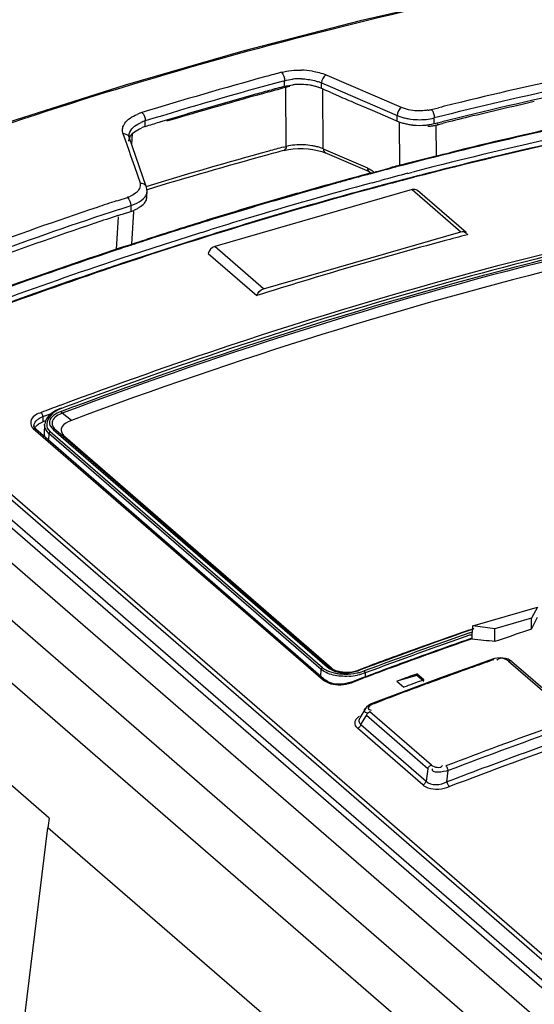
# Model space of a CAD drawing. Header units: inches. Extents: x 0 to 117, y 0 to 83.
# Tile 44 of 60: x 97.848 to 98.472, y 27.986 to 29.18. Entities that reach past the tile are written whole.
import ezdxf

# ---------------------------------------------------------------- set-up
doc = ezdxf.new("R2010")
doc.units = ezdxf.units.IN
doc.header["$LTSCALE"] = 6.431102
doc.header["$MEASUREMENT"] = 0
doc.layers.get('0').update_dxf_attribs({"linetype": 'CONTINUOUS'})

msp = doc.modelspace()

# ---------------------------------------------------------------- linework, layer by layer
at = {"color": 7, "linetype": 'CONTINUOUS'}
for p, q in [((103.4464, 23.5944), (96.9814, 29.1932)), ((96.9162, 29.1744), (103.3812, 23.5756)), ((98.1675, 29.1061), (98.1693, 29.1065)), ((98.1692, 29.0996), (98.1693, 29.1065)), ((98.2211, 29.1128), (98.2195, 29.1135)), ((98.2501, 29.1004), (98.2211, 29.1128)), ((98.1713, 29.0267), (98.1708, 29.0984)), ((98.2142, 29.0969), (98.2142, 29.1037)), ((98.2142, 29.1037), (98.2244, 29.0993)), ((98.2162, 29.0238), (98.2157, 29.0959)), ((98.2244, 29.0993), (98.306, 29.0642)), ((98.3112, 29.074), (98.2501, 29.1004)), ((98.2244, 29.0925), (98.2346, 29.088)), ((98.255, 29.0793), (98.2754, 29.0708)), ((98.2754, 29.0708), (98.3043, 29.0582)), ((98.3148, 29.0727), (98.3112, 29.074)), ((98.3473, 29.0715), (98.3561, 29.0737)), ((98, 29.0507), (98.0001, 29.0577)), ((98.3043, 29.0582), (98.3059, 29.0575)), ((98.3059, 29.0575), (98.306, 29.0642)), ((98.3059, 29.0575), (98.3104, 29.0558)), ((98.3509, 29.0544), (98.3509, 29.0613)), ((98.3509, 29.0544), (98.3603, 29.0567)), ((97.9735, 29.0517), (97.9752, 29.0548)), ((97.991, 29.0538), (97.9952, 29.0559)), ((98.002, 29.0513), (98, 29.0507)), ((98.3083, 29.0561), (98.3086, 29.0033)), ((98.3459, 29.0534), (98.3509, 29.0544)), ((98.3532, 29.0527), (98.3608, 29.0546)), ((98.3535, 29.0151), (98.3532, 29.0527)), ((98.3546, 29.0545), (98.3549, 29.0533)), ((97.973, 29.0423), (97.9776, 29.029)), ((97.9804, 29.039), (97.9804, 29.0398)), ((97.9804, 29.0398), (97.9804, 29.0398)), ((97.9807, 29.0381), (97.9804, 29.039)), ((98.0014, 28.9782), (97.9807, 29.0381)), ((97.9836, 29.0296), (97.9845, 29.042)), ((97.9776, 29.029), (97.98, 29.0224)), ((97.98, 29.0224), (97.9823, 29.0157)), ((98.1679, 29.0258), (98.1713, 29.0267)), ((98.1797, 29.0239), (98.1857, 29.0243)), ((98.2093, 29.022), (98.2145, 29.0205)), ((98.2162, 29.0238), (98.2697, 29.0007)), ((97.9823, 29.0157), (97.9869, 29.0024)), ((98.2145, 29.0205), (98.2186, 29.019)), ((98.2722, 28.9958), (98.2186, 29.0189)), ((98.2186, 29.0189), (98.2186, 29.0189)), ((98.3547, 29.0155), (98.3617, 29.0172)), ((98.3617, 29.0172), (98.3693, 29.0191)), ((97.9869, 29.0024), (97.9938, 28.9824)), ((98.283, 28.9969), (98.2861, 28.9977)), ((98.2861, 28.9977), (98.2974, 29.0007)), ((98.2727, 28.9942), (98.2782, 28.9957)), ((98.2784, 28.9948), (98.2729, 28.9933)), ((98.2782, 28.9957), (98.2806, 28.9963)), ((98.283, 28.996), (98.2784, 28.9948)), ((98.2806, 28.9963), (98.283, 28.9969)), ((98.2813, 28.9842), (98.286, 28.9854)), ((98.319, 28.9941), (98.3247, 28.9956)), ((98.3262, 28.9898), (98.3205, 28.9884)), ((98.3264, 28.9892), (98.3207, 28.9877)), ((98.0023, 28.9726), (98.0022, 28.9747)), ((98.3241, 28.9744), (98.0845, 28.9053)), ((98.2292, 28.9823), (98.2324, 28.9832)), ((98.2757, 28.9827), (98.2813, 28.9842)), ((98.2828, 28.9784), (98.2773, 28.9769)), ((98.283, 28.9778), (98.2774, 28.9763)), ((98.2852, 28.979), (98.2828, 28.9784)), ((98.2877, 28.979), (98.283, 28.9778)), ((98.2875, 28.9796), (98.2852, 28.979)), ((98.2906, 28.9805), (98.2875, 28.9796)), ((98.302, 28.9835), (98.2906, 28.9805)), ((98.324, 28.9744), (98.3831, 28.9233)), ((98.3895, 28.9222), (98.3305, 28.9733)), ((97.9651, 28.9607), (97.9683, 28.9617)), ((97.9683, 28.9617), (97.9784, 28.965)), ((97.9856, 28.9682), (97.9823, 28.9665)), ((97.9883, 28.9699), (97.9856, 28.9682)), ((98.0022, 28.966), (98.0023, 28.9726)), ((97.9685, 28.9504), (97.9805, 28.9543)), ((97.9805, 28.9543), (97.9826, 28.955)), ((97.9826, 28.955), (97.9825, 28.948)), ((97.9945, 28.9539), (97.9974, 28.9563)), ((97.9674, 28.9413), (97.9648, 28.9017)), ((97.9669, 28.9429), (97.9706, 28.9441)), ((97.9706, 28.9441), (97.9738, 28.9451)), ((97.9738, 28.9451), (97.9825, 28.948)), ((97.9837, 28.9082), (97.9864, 28.9477)), ((98.0686, 28.9224), (98.0783, 28.9254)), ((97.9961, 28.9122), (98.0014, 28.914)), ((98.0801, 28.9197), (98.0704, 28.9167)), ((98.0803, 28.9191), (98.0706, 28.916)), ((98.1435, 28.8541), (98.3831, 28.9233)), ((97.9792, 28.9067), (97.986, 28.909)), ((97.986, 28.909), (97.9961, 28.9122)), ((98.1436, 28.8541), (98.0846, 28.9053)), ((98.0764, 28.8969), (98.1355, 28.8458)), ((98.8858, 27.6561), (97.6128, 28.7585)), ((97.6173, 28.7647), (98.8903, 27.6623)), ((97.6402, 28.769), (98.9054, 27.6733)), ((98.9058, 27.6793), (97.6529, 28.7644)), ((97.6001, 28.7276), (98.8658, 27.6315)), ((97.9045, 28.7113), (97.8985, 28.709)), ((97.8727, 28.6976), (97.8758, 28.699)), ((97.8758, 28.699), (97.8864, 28.703)), ((97.8758, 28.699), (97.8758, 28.6927)), ((97.8822, 28.699), (97.8801, 28.6963)), ((97.8847, 28.7016), (97.8822, 28.699)), ((97.8979, 28.7092), (97.8959, 28.7084)), ((97.8979, 28.7053), (97.8996, 28.706)), ((97.9106, 28.6944), (97.8993, 28.7031)), ((97.865, 28.6879), (97.865, 28.6879)), ((97.8654, 28.6858), (97.865, 28.6879)), ((97.8726, 28.6912), (97.8758, 28.6927)), ((97.879, 28.6939), (97.8758, 28.6927)), ((97.8779, 28.6895), (97.8773, 28.6786)), ((97.9106, 28.6944), (97.9065, 28.6926)), ((97.8628, 28.686), (97.8642, 28.6845)), ((97.8642, 28.6845), (98.2165, 28.3793)), ((97.8671, 28.6842), (98.2194, 28.379)), ((97.8812, 28.6851), (97.8826, 28.6828)), ((97.8826, 28.6828), (97.8847, 28.6806)), ((97.8832, 28.6785), (97.8827, 28.6706)), ((98.2136, 28.3924), (97.8832, 28.6785)), ((98.2151, 28.3945), (97.8847, 28.6806)), ((97.8869, 28.685), (97.8889, 28.683)), ((97.8889, 28.683), (98.221, 28.3954)), ((97.8897, 28.6847), (97.8917, 28.6828)), ((97.8917, 28.6828), (98.2237, 28.3952)), ((97.9012, 28.6757), (97.9026, 28.6744)), ((98.2262, 28.3941), (97.9026, 28.6744)), ((98.3977, 28.4452), (98.4761, 28.4679)), ((98.4761, 28.4679), (98.4689, 28.4544)), ((98.4689, 28.4544), (98.4246, 28.4416)), ((98.4689, 28.4412), (98.4764, 28.4559)), ((98.4689, 28.4412), (98.4689, 28.4544)), ((98.393, 28.4401), (98.3989, 28.4422)), ((98.3991, 28.4415), (98.3932, 28.4395)), ((98.3942, 28.4367), (98.3973, 28.4378)), ((98.3976, 28.4415), (98.3977, 28.4452)), ((98.4246, 28.4416), (98.3977, 28.4452)), ((98.4246, 28.4261), (98.4246, 28.4416)), ((98.4689, 28.4412), (98.464, 28.4396)), ((98.3951, 28.4341), (98.3971, 28.4348)), ((98.3285, 28.4061), (98.3234, 28.4042)), ((98.4217, 28.4048), (98.4005, 28.3973)), ((98.424, 28.4055), (98.4217, 28.4048)), ((98.4274, 28.4061), (98.424, 28.4055)), ((98.4375, 28.4057), (98.4342, 28.4062)), ((98.4411, 28.4024), (98.515, 28.3384)), ((98.4453, 28.4019), (98.5192, 28.3379)), ((98.2134, 28.3842), (98.2136, 28.3924)), ((98.2164, 28.3903), (98.2136, 28.3924)), ((98.2198, 28.3885), (98.2164, 28.3903)), ((98.2262, 28.3941), (98.2237, 28.3952)), ((98.259, 28.3916), (98.2614, 28.3925)), ((98.2614, 28.3925), (98.265, 28.3939)), ((98.2616, 28.3891), (98.266, 28.3906)), ((98.2671, 28.3881), (98.2671, 28.3832)), ((98.3044, 28.3973), (98.2994, 28.3954)), ((98.4005, 28.3973), (98.3584, 28.3821)), ((98.2627, 28.3817), (98.2504, 28.3771)), ((98.263, 28.3811), (98.2515, 28.3767)), ((98.265, 28.3826), (98.2627, 28.3817)), ((98.2687, 28.384), (98.265, 28.3826)), ((98.3298, 28.385), (98.3057, 28.378)), ((98.3057, 28.378), (98.3141, 28.3707)), ((98.3584, 28.3821), (98.3164, 28.3665)), ((98.3271, 28.3859), (98.3298, 28.3869)), ((98.3298, 28.3869), (98.3298, 28.385)), ((98.3382, 28.3796), (98.3298, 28.3869)), ((98.3382, 28.3777), (98.3298, 28.385)), ((98.3164, 28.3665), (98.2762, 28.3513)), ((98.3168, 28.3717), (98.3141, 28.3707)), ((98.2673, 28.3448), (98.2604, 28.3335)), ((98.2687, 28.3466), (98.2672, 28.3446)), ((98.3474, 28.2764), (98.2728, 28.341)), ((98.2731, 28.3433), (98.2743, 28.3431)), ((98.2602, 28.3332), (98.26, 28.3328)), ((98.2619, 28.3256), (98.2685, 28.3365)), ((98.3431, 28.2719), (98.2685, 28.3365)), ((98.2695, 28.3397), (98.2708, 28.3393)), ((98.2558, 28.323), (98.2576, 28.321)), ((98.3369, 28.2523), (98.2576, 28.321)), ((98.2605, 28.3269), (98.2619, 28.3256)), ((98.2619, 28.3256), (98.3412, 28.2569)), ((97.8834, 28.212), (97.8081, 28.2772)), ((98.3431, 28.2719), (98.3412, 28.2569)), ((98.3663, 28.2559), (98.368, 28.2697)), ((97.608, 25.9548), (97.8817, 28.2004)), ((98.1504, 27.9677), (97.8817, 28.2004))]:
    msp.add_line(p, q, dxfattribs=at)
for points in [[(98.6643, 29.2605), (98.5454, 29.24), (98.4034, 29.2117), (98.261, 29.179), (98.1185, 29.1421)], [(98.1185, 29.1421), (97.9759, 29.101), (97.8334, 29.0557), (97.6911, 29.0062), (97.5491, 28.9526)], [(98.1689, 29.0219), (98.174, 29.0231), (98.1797, 29.0239)], [(98.1857, 29.0243), (98.1917, 29.0244), (98.1978, 29.024), (98.2037, 29.0232), (98.2093, 29.022)], [(98.2722, 28.9958), (98.2726, 28.9956), (98.274, 28.9948), (98.2746, 28.9943)], [(98.0022, 28.9747), (98.0017, 28.9775), (98.0014, 28.9782)], [(97.8959, 28.7084), (97.8916, 28.7064), (97.8879, 28.7041), (97.8847, 28.7016)], [(97.8979, 28.7092), (97.898, 28.7092), (97.8981, 28.7092), (97.8983, 28.7091), (97.8985, 28.709)], [(97.8993, 28.7031), (97.8992, 28.7034), (97.899, 28.7037), (97.8989, 28.704), (97.8987, 28.7043), (97.8986, 28.7045), (97.8984, 28.7047), (97.8982, 28.705), (97.898, 28.7051), (97.8979, 28.7053)], [(97.8652, 28.6867), (97.8651, 28.6874), (97.865, 28.6879)], [(97.8671, 28.6842), (97.8664, 28.6848), (97.8659, 28.6855), (97.8655, 28.6861), (97.8652, 28.6867)], [(97.8801, 28.6963), (97.8788, 28.6934), (97.878, 28.6904), (97.8779, 28.6895)], [(97.8847, 28.6806), (97.8844, 28.6805), (97.8842, 28.6803), (97.8839, 28.6801), (97.8837, 28.6799), (97.8835, 28.6797), (97.8834, 28.6794), (97.8833, 28.6791), (97.8832, 28.6788), (97.8832, 28.6785)], [(97.8917, 28.6828), (97.8913, 28.683), (97.891, 28.6831), (97.8907, 28.6832), (97.8904, 28.6832), (97.8901, 28.6832), (97.8898, 28.6832), (97.8895, 28.6832), (97.8892, 28.6831), (97.8889, 28.683)], [(98.4233, 28.4042), (98.4229, 28.4045), (98.4225, 28.4047), (98.4222, 28.4048), (98.4218, 28.4048), (98.4217, 28.4048)], [(98.4342, 28.4062), (98.4308, 28.4064), (98.4274, 28.4061)], [(98.4453, 28.4018), (98.4432, 28.4034), (98.4405, 28.4047), (98.4375, 28.4057)], [(98.4453, 28.4019), (98.4451, 28.402), (98.4445, 28.4024), (98.444, 28.4026), (98.4433, 28.4027), (98.4426, 28.4027), (98.4419, 28.4026), (98.4411, 28.4024)], [(98.2136, 28.3924), (98.2136, 28.3927), (98.2137, 28.3929), (98.2138, 28.3932), (98.2139, 28.3935), (98.2141, 28.3937), (98.2143, 28.394), (98.2146, 28.3942), (98.2148, 28.3943), (98.2151, 28.3945)], [(98.2237, 28.3952), (98.2234, 28.3954), (98.223, 28.3956), (98.2227, 28.3956), (98.2224, 28.3957), (98.2221, 28.3957), (98.2218, 28.3957), (98.2215, 28.3956), (98.2213, 28.3955), (98.221, 28.3954)], [(98.259, 28.3916), (98.2591, 28.3917), (98.2592, 28.3918), (98.2594, 28.3918), (98.2595, 28.3918), (98.2597, 28.3918), (98.2598, 28.3917), (98.26, 28.3916), (98.2602, 28.3915), (98.2603, 28.3914)], [(98.2671, 28.3881), (98.2671, 28.3884), (98.267, 28.3887), (98.2669, 28.389), (98.2668, 28.3893), (98.2667, 28.3896), (98.2665, 28.3899), (98.2664, 28.3902), (98.2662, 28.3904), (98.266, 28.3906)], [(98.2215, 28.3776), (98.2198, 28.3788), (98.2194, 28.379)], [(98.2288, 28.3751), (98.226, 28.3758), (98.2236, 28.3766), (98.2215, 28.3776)], [(98.2504, 28.3771), (98.2484, 28.3764), (98.2452, 28.3756)], [(98.2452, 28.3756), (98.2419, 28.375), (98.2385, 28.3746), (98.2351, 28.3745), (98.2319, 28.3747), (98.2288, 28.3751)], [(98.2728, 28.341), (98.2724, 28.3409), (98.2719, 28.3406), (98.2714, 28.3403), (98.2708, 28.3398), (98.2702, 28.3392), (98.2696, 28.3386), (98.2692, 28.3379), (98.2688, 28.3372), (98.2685, 28.3365)], [(98.2762, 28.3513), (98.2737, 28.3502), (98.271, 28.3486), (98.2687, 28.3466)], [(98.2762, 28.3513), (98.2763, 28.3514), (98.2767, 28.3514), (98.277, 28.3513), (98.2774, 28.3511), (98.2778, 28.3508)], [(98.26, 28.3225), (98.2594, 28.3221), (98.2588, 28.3216), (98.2582, 28.3213), (98.2576, 28.321)], [(98.2619, 28.3256), (98.2616, 28.3249), (98.2613, 28.3243), (98.2609, 28.3236), (98.2604, 28.3231), (98.26, 28.3225)], [(98.3431, 28.2719), (98.3434, 28.2725), (98.3437, 28.2732), (98.3441, 28.2738), (98.3445, 28.2744), (98.345, 28.2749), (98.3456, 28.2754), (98.3462, 28.2758), (98.3468, 28.2762), (98.3474, 28.2764)], [(98.3649, 28.2753), (98.3653, 28.275), (98.3657, 28.2745), (98.3661, 28.2739), (98.3665, 28.2733), (98.3668, 28.2727), (98.3672, 28.272), (98.3675, 28.2712), (98.3678, 28.2705), (98.368, 28.2697)], [(98.3369, 28.2523), (98.3373, 28.2525), (98.3378, 28.2527), (98.3383, 28.253), (98.3389, 28.2535), (98.3395, 28.2541), (98.3401, 28.2547), (98.3405, 28.2554), (98.3409, 28.2561), (98.3412, 28.2569)], [(98.3663, 28.2559), (98.3665, 28.2552), (98.3667, 28.2544), (98.3671, 28.2537), (98.3674, 28.253), (98.3677, 28.2523), (98.3681, 28.2517), (98.3685, 28.2511), (98.3689, 28.2507), (98.3693, 28.2503)]]:
    msp.add_lwpolyline(points, dxfattribs=at)
for centre, radius, start, end in [((99.5899, 24.1054), 5.1192, 100.2492, 103.6228), ((99.5844, 24.1355), 5.0779, 100.234, 104.0586), ((99.5739, 23.9228), 5.3814, 105.172, 105.3797), ((98.1877, 29.0268), 0.0926, 80.5232, 88.7381), ((99.5788, 24.1487), 5.057, 100.2115, 103.9436), ((99.5945, 23.8489), 5.4582, 105.3831, 107.0292), ((99.5774, 23.9117), 5.3823, 105.1857, 107.0404), ((98.1873, 29.034), 0.0748, 92.4414, 96.4709), ((98.1874, 29.0312), 0.0777, 88.3798, 92.4311), ((99.638, 23.6671), 5.626, 105.3354, 106.6498), ((99.5584, 23.9726), 5.3119, 105.3703, 105.5808), ((99.6187, 23.7368), 5.5536, 105.1121, 105.333), ((99.5532, 23.9916), 5.2922, 105.1592, 105.3703), ((98.1874, 29.0395), 0.0612, 101.1346, 105.7585), ((98.1876, 29.0258), 0.0761, 92.4057, 96.273), ((98.1877, 29.0234), 0.0785, 88.5464, 92.4007), ((98.1878, 29.0248), 0.0771, 80.7618, 88.6136), ((98.1889, 29.032), 0.0699, 76.631, 80.7163), ((98.1906, 29.0391), 0.0625, 72.179, 76.654), ((98.1931, 29.0467), 0.0545, 69.5262, 72.1423), ((98.1952, 29.0525), 0.0483, 66.815, 69.5291), ((97.6755, 27.8432), 1.3646, 66.2783, 66.7448), ((99.5748, 23.9142), 5.3725, 105.5826, 106.8357), ((98.7335, 30.2266), 1.243, 246.3397, 247.3613), ((99.6002, 24.0788), 5.0795, 100.0159, 104.5426), ((99.5286, 24.3458), 4.8711, 103.5881, 103.9284), ((99.6164, 23.9973), 5.1743, 100.5576, 103.9466), ((99.6468, 23.8767), 5.3352, 102.716, 103.5921), ((99.6034, 24.0744), 5.0781, 100.0315, 104.5652), ((98.335, 29.1207), 0.0507, 279.3747, 283.9615), ((98.0134, 29.0105), 0.0599, 109.1618, 112.9032), ((98.0149, 29.006), 0.0646, 107.0169, 109.1846), ((98.0153, 29.0093), 0.0507, 110.3382, 113.3222), ((98.0169, 29.005), 0.0553, 107.6782, 110.3449), ((98.3317, 29.1308), 0.0715, 256.5002, 260.586), ((98.333, 29.1387), 0.0795, 260.6022, 275.837), ((99.6055, 24.0619), 5.0913, 100.5705, 104.3508), ((99.6594, 23.8242), 5.3892, 103.5912, 103.9437), ((98.0151, 29.0011), 0.0519, 106.9698, 112.3443), ((99.5891, 23.8666), 5.4222, 106.8339, 107.019), ((98.3301, 29.1163), 0.0636, 251.9745, 256.3734), ((98.332, 29.1239), 0.0714, 256.3504, 260.3488), ((98.3329, 29.1296), 0.0772, 260.353, 264.2131), ((98.3333, 29.1328), 0.0805, 264.1589, 275.389), ((98.334, 29.1259), 0.0735, 275.4152, 279.3934), ((98.3392, 29.1152), 0.0641, 280.9439, 282.6641), ((99.6276, 23.622), 5.5975, 105.3062, 106.8937), ((99.5309, 23.9482), 5.2534, 105.0264, 105.2665), ((99.5966, 23.7326), 5.4827, 105.1053, 105.299), ((98.1891, 28.9493), 0.0795, 80.3103, 95.465), ((98.1903, 28.9569), 0.0718, 76.3005, 80.2905), ((99.5511, 23.8755), 5.3288, 105.2698, 106.897), ((99.6571, 23.8276), 5.3489, 104.0925, 104.5208), ((99.6188, 23.9966), 5.1748, 104.7114, 104.9596), ((99.6643, 23.8), 5.3774, 104.5206, 104.7251), ((99.7631, 23.464), 5.7266, 105.374, 105.5368), ((99.678, 23.7483), 5.4308, 104.9967, 105.4373), ((99.7033, 23.682), 5.5006, 105.0726, 105.3749), ((99.6468, 23.8898), 5.2742, 104.5811, 104.9523), ((99.65, 23.8859), 5.2722, 104.6038, 104.9751), ((99.6471, 23.8933), 5.2649, 104.5932, 104.8022), ((99.6416, 23.9143), 5.2432, 104.3333, 104.5295), ((99.6801, 23.7761), 5.386, 105.0959, 107.2793), ((99.6716, 23.7988), 5.3685, 105.0708, 106.7733), ((99.6899, 23.7053), 5.4754, 105.4726, 105.9537), ((99.855, 23.1346), 6.0685, 105.53955, 105.9725), ((99.6655, 23.8249), 5.3358, 105.0806, 106.0542), ((97.9653, 29.0052), 0.0422, 288.0576, 293.701), ((97.9914, 28.9662), 0.0108, 349.2608, 358.582), ((97.9919, 28.9727), 0.0104, 349.1777, 359.0497), ((99.7106, 23.6334), 5.5503, 105.9553, 107.1429), ((99.7848, 23.374), 5.8191, 105.95588, 107.08524), ((99.7775, 23.4825), 5.7702, 108.5524, 111.66321), ((99.7542, 23.5489), 5.689, 108.2933, 111.6847), ((99.5991, 24.0166), 5.2071, 108.289, 108.5618), ((97.9661, 28.9984), 0.0531, 288.0746, 293.388), ((97.9662, 29.007), 0.0545, 287.511, 292.487), ((99.6901, 23.7396), 5.4245, 106.0549, 107.2654), ((99.6798, 23.7657), 5.4532, 108.3065, 108.6148), ((99.6969, 23.7139), 5.4571, 106.7699, 107.2533), ((99.7623, 23.8218), 5.2295, 101.4614, 106.1743), ((99.7584, 23.5351), 5.6968, 108.6243, 111.6736), ((99.7364, 23.5496), 5.6379, 107.1418, 107.923), ((99.601, 23.974), 5.1916, 107.0925, 107.9414), ((99.7187, 23.6443), 5.53, 107.3614, 108.457), ((99.7205, 23.6421), 5.5267, 107.372, 108.4666), ((99.7218, 23.6409), 5.5275, 107.3817, 108.476), ((99.7278, 23.8155), 5.2762, 104.6744, 104.9935), ((99.8004, 23.3577), 5.8402, 108.17, 111.26791), ((99.5783, 24.0477), 5.1145, 108.138, 108.3932), ((99.5362, 24.1761), 4.9793, 107.9479, 108.1375), ((99.7586, 23.7036), 5.3923, 105.0015, 107.5175), ((99.7769, 23.4735), 5.7105, 108.4679, 111.6443), ((99.8898, 23.1217), 6.0915, 108.42502, 111.22116), ((99.7829, 23.462), 5.7165, 108.4885, 111.8612), ((99.7385, 23.5878), 5.5839, 108.4652, 108.7108), ((99.7796, 23.469), 5.7096, 108.7198, 111.4483), ((99.8575, 23.4972), 5.5678, 106.1844, 110.5342), ((99.9148, 23.3255), 5.7528, 110.53251, 110.78272), ((97.8887, 28.6779), 0.0114, 176.7407, 193.7681), ((100.2656, 23.0603), 5.6958, 109.1925, 110.6139), ((100.3159, 22.8953), 5.8651, 109.12634, 110.45691), ((100.255, 23.0866), 5.6681, 109.1788, 109.963), ((100.2534, 23.1289), 5.604, 108.6205, 109.0461), ((100.3206, 22.8819), 5.8767, 109.1268, 110.45224), ((100.2597, 23.0884), 5.6567, 109.2413, 110.2722), ((100.2624, 23.0784), 5.6678, 109.2221, 109.951), ((97.2871, 16.8973), 11.5849, 84.36486, 84.503), ((100.2692, 23.0474), 5.7098, 109.9623, 110.2198), ((100.2771, 23.0259), 5.7327, 110.21988, 110.54765), ((100.2766, 23.0391), 5.7096, 110.0042, 110.2078), ((100.3342, 22.9756), 5.7551, 109.39237, 109.56323), ((98.4316, 28.4), 0.00578, 133.534, 142.5886), ((98.2394, 28.4132), 0.0239, 228.8204, 246.0789), ((98.2436, 28.429), 0.0403, 278.5806, 283.1924), ((98.2419, 28.4366), 0.0481, 283.1837, 287.0465), ((98.2392, 28.4452), 0.0571, 287.0403, 290.2693), ((98.245, 28.4497), 0.0628, 281.0281, 285.3082), ((98.243, 28.4376), 0.0493, 288.1914, 290.5996), ((100.2899, 23.006), 5.7445, 110.44044, 110.66065), ((100.2853, 23.0156), 5.7346, 110.26153, 110.58841), ((100.2814, 23.0288), 5.7202, 110.2685, 110.4404), ((100.3192, 23.0178), 5.7103, 109.7358, 110.2537), ((100.3238, 23.0048), 5.7241, 109.5632, 109.7352), ((98.2341, 28.4265), 0.0528, 284.327, 289.279), ((98.2428, 28.459), 0.075, 273.5596, 281.4057), ((99.3039, 25.7006), 2.8575, 109.9882, 110.4456), ((99.3193, 25.6893), 2.8637, 110.0363, 110.4927), ((98.2343, 28.4256), 0.0518, 279.4652, 284.3538), ((100.3433, 22.9526), 5.7799, 110.25315, 110.59502), ((100.3166, 23.0234), 5.7042, 110.5946, 110.9416), ((98.2646, 28.3298), 0.00503, 196.0948, 215.5855), ((100.4222, 22.899), 5.7565, 109.56736, 110.93913), ((100.4184, 22.9103), 5.7382, 109.38953, 110.93615), ((100.4171, 22.914), 5.7156, 109.3609, 110.9937), ((100.411, 22.9285), 5.7063, 109.4978, 110.5969), ((100.4327, 22.8701), 5.7686, 110.59512, 110.99134)]:
    msp.add_arc(centre, radius, start, end, dxfattribs=at)
msp.add_ellipse((97.91, 28.2455), major_axis=(0.0236, 0.0832), ratio=0.213614, start_param=-4.237612, end_param=-4.080521, dxfattribs=at)
for points, knots in [([(97.4312, 28.9033), (97.5327, 28.9457), (97.933, 29.1), (98.3511, 29.2094), (98.666, 29.2597)], [0, 0, 0, 0, 0.256515, 1, 1, 1, 1]), ([(98.2055, 29.1067), (98.207, 29.1063), (98.21, 29.1054), (98.2129, 29.1043), (98.2142, 29.1037)], [0, 0, 0, 0, 0.515004, 1, 1, 1, 1]), ([(98.6918, 29.0875), (98.6596, 29.0816), (98.5298, 29.0565), (98.4009, 29.027), (98.3047, 29.0018)], [0, 0, 0, 0, 0.247531, 1, 1, 1, 1]), ([(98.3433, 29.0707), (98.342, 29.0705), (98.3392, 29.0701), (98.3365, 29.07), (98.3351, 29.0699)], [0, 0, 0, 0, 0.492995, 1, 1, 1, 1]), ([(98.306, 29.0642), (98.3074, 29.0636), (98.3103, 29.0625), (98.3134, 29.0617), (98.315, 29.0613)], [0, 0, 0, 0, 0.484341, 1, 1, 1, 1]), ([(97.973, 29.0423), (97.9725, 29.0438), (97.972, 29.0471), (97.9728, 29.0503), (97.9735, 29.0517)], [0, 0, 0, 0, 0.49461, 1, 1, 1, 1]), ([(98.3433, 29.0512), (98.3447, 29.0513), (98.3474, 29.0516), (98.35, 29.052), (98.3513, 29.0523)], [0, 0, 0, 0, 0.509297, 1, 1, 1, 1]), ([(97.973, 29.0423), (97.9745, 29.0425), (97.9776, 29.0416), (97.9799, 29.0394), (97.9805, 29.0381)], [0, 0, 0, 0, 0.506482, 1, 1, 1, 1]), ([(97.9803, 29.0333), (97.9803, 29.0339), (97.9804, 29.0351), (97.9808, 29.0363), (97.981, 29.0369)], [0, 0, 0, 0, 0.493082, 1, 1, 1, 1]), ([(98.1713, 29.0267), (98.1712, 29.0257), (98.1709, 29.0239), (98.1695, 29.0225), (98.1688, 29.0222)], [0, 0, 0, 0, 0.572133, 1, 1, 1, 1]), ([(98.2162, 29.0238), (98.2148, 29.0244), (98.2119, 29.0254), (98.2089, 29.0263), (98.2074, 29.0267)], [0, 0, 0, 0, 0.484384, 1, 1, 1, 1]), ([(98.2162, 29.0238), (98.2162, 29.0228), (98.2166, 29.021), (98.218, 29.0196), (98.2187, 29.0193)], [0, 0, 0, 0, 0.539547, 1, 1, 1, 1]), ([(98.2697, 29.0007), (98.2698, 28.9997), (98.2702, 28.9979), (98.2716, 28.9965), (98.2723, 28.9961)], [0, 0, 0, 0, 0.539681, 1, 1, 1, 1]), ([(98.2697, 29.0007), (98.2712, 29), (98.2741, 28.9986), (98.2766, 28.9966), (98.2777, 28.9954)], [0, 0, 0, 0, 0.484776, 1, 1, 1, 1]), ([(97.9938, 28.9824), (97.9953, 28.9825), (97.9984, 28.9817), (98.0007, 28.9795), (98.0013, 28.9781)], [0, 0, 0, 0, 0.506728, 1, 1, 1, 1]), ([(98.3304, 28.9732), (98.3295, 28.9739), (98.3275, 28.9748), (98.3252, 28.9747), (98.3241, 28.9744)], [0, 0, 0, 0, 0.488362, 1, 1, 1, 1]), ([(97.9974, 28.963), (97.9986, 28.9641), (98.0007, 28.9665), (98.0019, 28.9694), (98.0022, 28.9708)], [0, 0, 0, 0, 0.53316, 1, 1, 1, 1]), ([(97.9974, 28.9563), (97.9986, 28.9574), (98.0006, 28.9598), (98.0018, 28.9627), (98.002, 28.9642)], [0, 0, 0, 0, 0.531878, 1, 1, 1, 1]), ([(97.8971, 28.7129), (97.9653, 28.7385), (98.2355, 28.8338), (98.5131, 28.9083), (98.7225, 28.9504)], [0, 0, 0, 0, 0.254389, 1, 1, 1, 1]), ([(97.9871, 28.9498), (97.9885, 28.9503), (97.991, 28.9516), (97.9934, 28.9531), (97.9945, 28.9539)], [0, 0, 0, 0, 0.519118, 1, 1, 1, 1]), ([(98.7243, 28.9418), (98.6553, 28.9278), (98.3758, 28.8651), (98.1016, 28.7792), (97.8993, 28.7031)], [0, 0, 0, 0, 0.245748, 1, 1, 1, 1]), ([(97.8996, 28.706), (97.9677, 28.7316), (98.2375, 28.8271), (98.5147, 28.9019), (98.7238, 28.9442)], [0, 0, 0, 0, 0.254372, 1, 1, 1, 1]), ([(98.7281, 28.9304), (98.6597, 28.9165), (98.3828, 28.8544), (98.111, 28.7695), (97.9106, 28.6944)], [0, 0, 0, 0, 0.245776, 1, 1, 1, 1]), ([(98.3831, 28.9233), (98.3842, 28.9236), (98.3865, 28.9236), (98.3886, 28.9227), (98.3894, 28.9221)], [0, 0, 0, 0, 0.512012, 1, 1, 1, 1]), ([(98.3894, 28.9221), (98.3898, 28.9217), (98.3906, 28.921), (98.391, 28.9201), (98.3912, 28.9196)], [0, 0, 0, 0, 0.503484, 1, 1, 1, 1]), ([(97.8736, 28.704), (97.8692, 28.7023), (97.8606, 28.6987), (97.8608, 28.6886), (97.8628, 28.686)], [0, 0, 0, 0, 0.592429, 1, 1, 1, 1]), ([(97.8758, 28.699), (97.8758, 28.7), (97.8752, 28.7018), (97.8742, 28.7035), (97.8736, 28.704)], [0, 0, 0, 0, 0.539174, 1, 1, 1, 1]), ([(97.8985, 28.709), (97.8952, 28.7078), (97.8861, 28.7038), (97.8783, 28.6914), (97.8812, 28.6851)], [0, 0, 0, 0, 0.334243, 1, 1, 1, 1]), ([(97.865, 28.6879), (97.865, 28.6892), (97.8659, 28.6919), (97.8678, 28.694), (97.8689, 28.695)], [0, 0, 0, 0, 0.455606, 1, 1, 1, 1]), ([(97.8658, 28.6848), (97.8664, 28.6861), (97.8684, 28.6886), (97.8711, 28.6904), (97.8726, 28.6912)], [0, 0, 0, 0, 0.453313, 1, 1, 1, 1]), ([(97.8689, 28.695), (97.8695, 28.6955), (97.8707, 28.6964), (97.872, 28.6972), (97.8727, 28.6976)], [0, 0, 0, 0, 0.482716, 1, 1, 1, 1]), ([(97.8838, 28.6927), (97.8837, 28.6921), (97.8838, 28.6908), (97.8841, 28.6895), (97.8844, 28.6889)], [0, 0, 0, 0, 0.498062, 1, 1, 1, 1]), ([(97.8844, 28.6889), (97.8846, 28.6882), (97.8854, 28.6868), (97.8864, 28.6856), (97.8869, 28.685)], [0, 0, 0, 0, 0.484579, 1, 1, 1, 1]), ([(97.8876, 28.694), (97.887, 28.6925), (97.8866, 28.6889), (97.8886, 28.6859), (97.8897, 28.6847)], [0, 0, 0, 0, 0.493907, 1, 1, 1, 1]), ([(97.9065, 28.6926), (97.903, 28.6909), (97.8957, 28.686), (97.8991, 28.6779), (97.9012, 28.6757)], [0, 0, 0, 0, 0.56108, 1, 1, 1, 1]), ([(97.8642, 28.6845), (97.8647, 28.6847), (97.8657, 28.6849), (97.8667, 28.6845), (97.8671, 28.6842)], [0, 0, 0, 0, 0.540077, 1, 1, 1, 1]), ([(98.4296, 28.4054), (98.4293, 28.4053), (98.4286, 28.405), (98.4279, 28.4045), (98.4276, 28.4042)], [0, 0, 0, 0, 0.493574, 1, 1, 1, 1]), ([(98.2151, 28.3945), (98.2159, 28.3938), (98.2177, 28.3925), (98.2196, 28.3915), (98.2207, 28.391)], [0, 0, 0, 0, 0.477514, 1, 1, 1, 1]), ([(98.2262, 28.3941), (98.2271, 28.3933), (98.229, 28.3919), (98.2311, 28.3907), (98.2323, 28.3902)], [0, 0, 0, 0, 0.476769, 1, 1, 1, 1]), ([(98.2369, 28.3893), (98.2356, 28.3895), (98.2332, 28.3901), (98.2308, 28.3909), (98.2297, 28.3914)], [0, 0, 0, 0, 0.521184, 1, 1, 1, 1]), ([(98.2194, 28.379), (98.2191, 28.3793), (98.2181, 28.3797), (98.2171, 28.3795), (98.2165, 28.3793)], [0, 0, 0, 0, 0.459925, 1, 1, 1, 1]), ([(98.2165, 28.3793), (98.2174, 28.3787), (98.2193, 28.3774), (98.2213, 28.3765), (98.2224, 28.376)], [0, 0, 0, 0, 0.47509, 1, 1, 1, 1]), ([(98.2327, 28.3876), (98.2342, 28.3873), (98.2374, 28.3869), (98.2407, 28.3868), (98.2423, 28.3868)], [0, 0, 0, 0, 0.493096, 1, 1, 1, 1]), ([(98.2515, 28.3767), (98.2513, 28.3769), (98.251, 28.3771), (98.2506, 28.3772), (98.2504, 28.3771)], [0, 0, 0, 0, 0.58928, 1, 1, 1, 1]), ([(98.2342, 28.3739), (98.2356, 28.3738), (98.2385, 28.3739), (98.2414, 28.3743), (98.2428, 28.3745)], [0, 0, 0, 0, 0.498911, 1, 1, 1, 1]), ([(98.2663, 28.3448), (98.2657, 28.3441), (98.2652, 28.3412), (98.2681, 28.3402), (98.2695, 28.3397)], [0, 0, 0, 0, 0.379934, 1, 1, 1, 1]), ([(98.2778, 28.3508), (98.2755, 28.3499), (98.2725, 28.3489), (98.2698, 28.3445), (98.2722, 28.3436), (98.2731, 28.3433)], [0, 0, 0, 0, 0.586276, 0.765086, 1, 1, 1, 1]), ([(98.2547, 28.3292), (98.2543, 28.3282), (98.2542, 28.3259), (98.2552, 28.3239), (98.2558, 28.323)], [0, 0, 0, 0, 0.493041, 1, 1, 1, 1]), ([(98.2599, 28.3354), (98.2586, 28.3346), (98.2565, 28.3328), (98.255, 28.3304), (98.2547, 28.3292)], [0, 0, 0, 0, 0.543373, 1, 1, 1, 1]), ([(98.2602, 28.3328), (98.2599, 28.3321), (98.2594, 28.3306), (98.2596, 28.3291), (98.2597, 28.3284)], [0, 0, 0, 0, 0.520815, 1, 1, 1, 1]), ([(98.3369, 28.2523), (98.3387, 28.2508), (98.3489, 28.2457), (98.3611, 28.2471), (98.3694, 28.2503)], [0, 0, 0, 0, 0.208895, 1, 1, 1, 1])]:
    msp.add_open_spline(points, degree=3, knots=knots, dxfattribs=at)
for points in [[(98.1654, 29.1167), (98.1733, 29.1188), (98.1816, 29.1196), (98.1898, 29.1194)], [(98.1654, 29.1167), (98.1682, 29.1143), (98.1693, 29.1101), (98.1693, 29.1065)], [(98.203, 29.1182), (98.2086, 29.1172), (98.2142, 29.1158), (98.2195, 29.1135)], [(98.1693, 29.1065), (98.1724, 29.1074), (98.1756, 29.108), (98.1789, 29.1083)], [(98.1896, 29.1088), (98.195, 29.1086), (98.2003, 29.1079), (98.2055, 29.1067)], [(98.2195, 29.1135), (98.2163, 29.1117), (98.2143, 29.1074), (98.2142, 29.1037)], [(98.1692, 29.0996), (98.1725, 29.1005), (98.1759, 29.1011), (98.1793, 29.1014)], [(98.3112, 29.074), (98.308, 29.0722), (98.306, 29.0679), (98.306, 29.0642)], [(98.3351, 29.0699), (98.3283, 29.0697), (98.3213, 29.0705), (98.3148, 29.0727)], [(98.3473, 29.0715), (98.35, 29.0692), (98.351, 29.0649), (98.3509, 29.0613)], [(97.9752, 29.0548), (97.9787, 29.0598), (97.9844, 29.0632), (97.9901, 29.0656)], [(97.996, 29.0678), (97.9988, 29.0654), (98, 29.0613), (98.0001, 29.0577)], [(98.3411, 29.0596), (98.3444, 29.06), (98.3477, 29.0605), (98.3509, 29.0613)], [(97.9804, 29.0398), (97.9805, 29.0457), (97.9859, 29.0509), (97.991, 29.0538)], [(97.981, 29.0369), (97.9832, 29.0428), (97.9896, 29.0467), (97.9954, 29.0491)], [(98.1815, 29.0284), (98.1781, 29.0281), (98.1746, 29.0276), (98.1713, 29.0267)], [(97.9938, 28.9824), (97.9952, 28.9781), (97.992, 28.9726), (97.9883, 28.9699)], [(97.9784, 28.965), (97.9812, 28.9627), (97.9825, 28.9586), (97.9826, 28.955)], [(97.9871, 28.9566), (97.9908, 28.9582), (97.9945, 28.9602), (97.9974, 28.963)], [(98.0845, 28.9053), (98.0808, 28.9042), (98.0775, 28.9007), (98.0764, 28.8969)], [(98.1355, 28.8458), (98.1366, 28.8495), (98.1398, 28.853), (98.1435, 28.8541)], [(97.8979, 28.7053), (97.892, 28.703), (97.8844, 28.699), (97.8838, 28.6927)], [(97.8993, 28.7031), (97.8947, 28.7016), (97.8895, 28.6986), (97.8876, 28.694)], [(97.8832, 28.6785), (97.8801, 28.6812), (97.8777, 28.6854), (97.8779, 28.6894)], [(98.3968, 28.4289), (98.3968, 28.4331), (98.3973, 28.4373), (98.3976, 28.4415)], [(98.4411, 28.4024), (98.4381, 28.4049), (98.4334, 28.4068), (98.4296, 28.4054)], [(98.2373, 28.3842), (98.2313, 28.3846), (98.2252, 28.3859), (98.2198, 28.3885)], [(98.2207, 28.391), (98.2245, 28.3893), (98.2286, 28.3882), (98.2327, 28.3876)], [(98.221, 28.3954), (98.2247, 28.3922), (98.2296, 28.39), (98.2345, 28.3889)], [(98.2345, 28.3889), (98.2377, 28.3883), (98.241, 28.388), (98.2443, 28.3881)], [(98.2497, 28.3892), (98.2454, 28.3885), (98.2411, 28.3886), (98.2369, 28.3893)], [(98.2423, 28.3868), (98.2472, 28.3867), (98.2522, 28.3871), (98.2571, 28.3881)], [(98.2443, 28.3881), (98.249, 28.3883), (98.2538, 28.3892), (98.2584, 28.3907)], [(98.2671, 28.3881), (98.2641, 28.387), (98.2609, 28.3861), (98.2576, 28.3854)], [(98.2224, 28.376), (98.2261, 28.3746), (98.2302, 28.374), (98.2342, 28.3739)], [(98.2475, 28.3841), (98.2441, 28.3839), (98.2407, 28.3839), (98.2373, 28.3842)], [(98.368, 28.2697), (98.3617, 28.268), (98.3472, 28.2655), (98.3487, 28.2718)], [(98.3474, 28.2764), (98.3509, 28.2735), (98.3585, 28.2721), (98.3611, 28.2759)], [(98.3412, 28.2569), (98.3471, 28.2509), (98.3588, 28.2522), (98.3663, 28.2559)]]:
    msp.add_open_spline(points, degree=3, dxfattribs=at)

doc.saveas('drawing.dxf')
